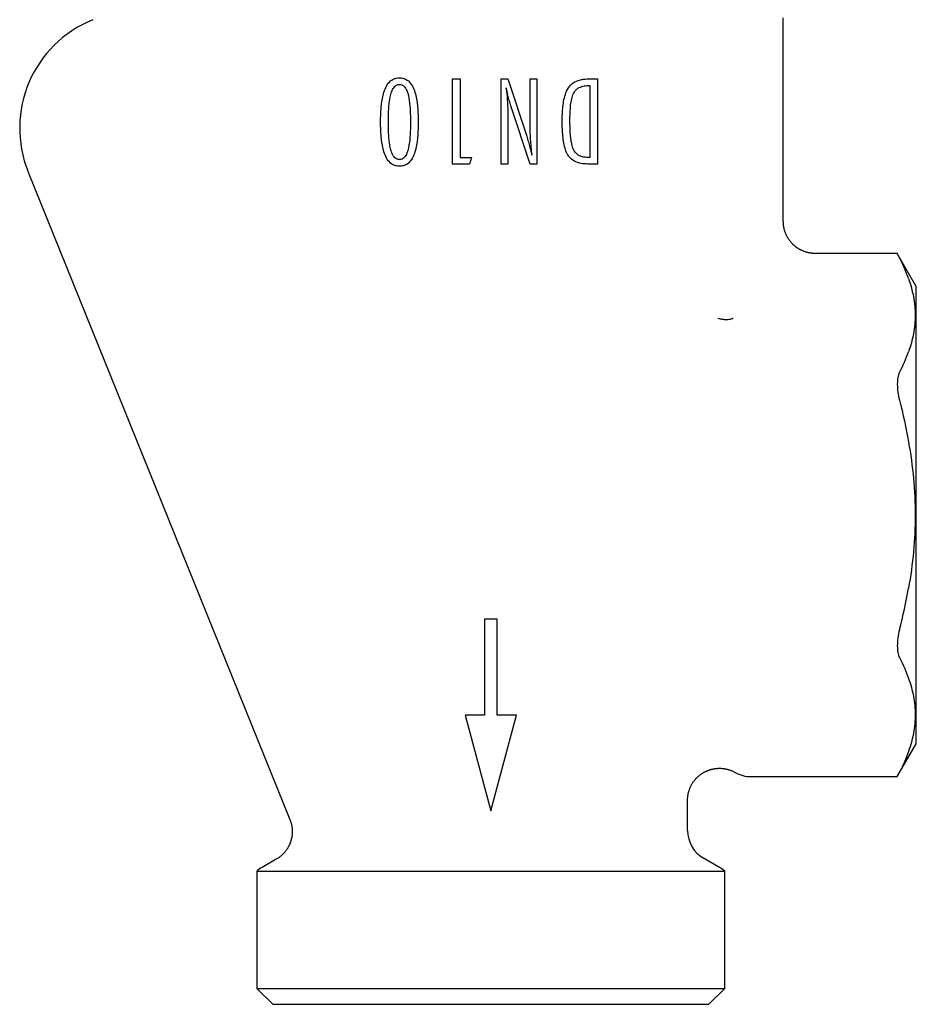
# Model space of a CAD drawing. Header units: millimetres. Extents: x 8 to 305, y 12 to 241.
# Tile 18 of 23: x 145 to 187, y 162 to 208. Entities that reach past the tile are written whole.
import ezdxf

# ---------------------------------------------------------------- set-up
doc = ezdxf.new("R2010")
doc.units = ezdxf.units.MM

msp = doc.modelspace()

# ---------------------------------------------------------------- linework, layer by layer
at = {"color": 7, "linetype": 'Continuous', "lineweight": 30}
for p, q in [((180.782, 198.62), (180.782, 208.202)), ((165.237, 201.324), (165.237, 205.324)), ((165.237, 205.324), (165.601, 205.324)), ((165.601, 205.324), (165.601, 201.635)), ((167.528, 201.324), (167.528, 205.324)), ((167.528, 205.324), (167.84, 205.324)), ((167.84, 205.324), (168.722, 202.63)), ((168.879, 203.236), (168.879, 205.324)), ((168.879, 205.324), (169.19, 205.324)), ((169.19, 205.324), (169.19, 201.324)), ((171.612, 205.324), (172.053, 205.324)), ((172.053, 205.324), (172.053, 201.324)), ((171.617, 205.012), (171.689, 205.012)), ((171.689, 205.012), (171.689, 201.635)), ((168.879, 201.324), (167.973, 204.061)), ((167.84, 203.392), (167.84, 201.324)), ((165.601, 201.635), (166.12, 201.635)), ((166.12, 201.635), (166.038, 201.324)), ((171.689, 201.635), (171.596, 201.635)), ((145.292, 200.95), (157.593, 170.504)), ((166.038, 201.324), (165.237, 201.324)), ((167.84, 201.324), (167.528, 201.324)), ((169.19, 201.324), (168.879, 201.324)), ((172.053, 201.324), (171.601, 201.324)), ((186.139, 197.12), (182.282, 197.12)), ((187.032, 195.574), (186.139, 197.12)), ((187.032, 184.824), (187.032, 195.574)), ((187.032, 174.074), (187.032, 184.824)), ((167.332, 179.923), (166.732, 179.923)), ((166.732, 179.923), (166.732, 175.423)), ((167.332, 175.423), (167.332, 179.923)), ((166.732, 175.423), (165.826, 175.423)), ((165.826, 175.423), (167.032, 170.923)), ((167.032, 170.923), (168.238, 175.423)), ((168.238, 175.423), (167.332, 175.423)), ((186.139, 172.527), (187.032, 174.074)), ((179.264, 172.527), (186.139, 172.527)), ((176.282, 169.989), (176.282, 171.419)), ((156.952, 168.644), (156.282, 168.257)), ((177.782, 168.257), (177.031, 168.69)), ((156.032, 168.076), (156.032, 162.574)), ((156.032, 168.076), (178.032, 168.076)), ((178.032, 162.574), (178.032, 168.076)), ((156.032, 162.574), (156.782, 161.824)), ((156.032, 162.574), (167.032, 162.574)), ((167.032, 162.574), (178.032, 162.574)), ((177.282, 161.824), (178.032, 162.574)), ((156.782, 161.824), (177.282, 161.824))]:
    msp.add_line(p, q, dxfattribs=at)
for centre, radius, start, end in [((150.391, 203.011), 5.5, 112, 202), ((179.264, 174.027), 1.5, 240.3951, 270), ((177.782, 169.989), 1.5, 180, 240), ((157.032, 166.958), 1.5, 120, 131.8103), ((177.032, 166.958), 1.5, 48.1897, 60)]:
    msp.add_arc(centre, radius, start, end, dxfattribs=at)
for points, knots in [([(161.855, 203.302), (161.856, 203.512), (161.862, 203.722), (161.894, 204.141), (161.921, 204.349), (161.993, 204.654), (162.023, 204.755), (162.102, 204.947), (162.151, 205.04), (162.279, 205.2), (162.357, 205.268), (162.494, 205.334), (162.541, 205.35), (162.639, 205.371), (162.689, 205.373), (162.74, 205.376)], [0, 0, 0, 0, 0.25, 0.25, 0.5, 0.5, 0.625, 0.625, 0.75, 0.75, 0.875, 0.875, 0.9375, 0.9375, 1, 1, 1, 1]), ([(162.219, 203.295), (162.219, 203.627), (162.229, 203.961), (162.284, 204.371), (162.298, 204.452), (162.335, 204.613), (162.358, 204.693), (162.423, 204.846), (162.466, 204.919), (162.554, 205.002), (162.588, 205.026), (162.662, 205.057), (162.702, 205.062), (162.742, 205.064)], [0, 0, 0, 0, 0.5, 0.5, 0.625, 0.625, 0.75, 0.75, 0.875, 0.875, 0.9375, 0.9375, 1, 1, 1, 1]), ([(162.74, 205.376), (162.79, 205.373), (162.84, 205.371), (162.937, 205.35), (162.986, 205.334), (163.123, 205.268), (163.202, 205.199), (163.33, 205.037), (163.379, 204.943), (163.457, 204.751), (163.487, 204.65), (163.558, 204.345), (163.583, 204.137), (163.616, 203.72), (163.62, 203.511), (163.621, 203.302)], [0, 0, 0, 0, 0.0625, 0.0625, 0.125, 0.125, 0.25, 0.25, 0.375, 0.375, 0.5, 0.5, 0.75, 0.75, 1, 1, 1, 1]), ([(162.742, 205.064), (162.781, 205.062), (162.819, 205.057), (162.892, 205.027), (162.925, 205.004), (163.012, 204.922), (163.052, 204.85), (163.148, 204.627), (163.178, 204.468), (163.226, 204.148), (163.238, 203.987), (163.254, 203.664), (163.257, 203.502), (163.258, 203.34)], [0, 0, 0, 0, 0.0625, 0.0625, 0.125, 0.125, 0.25, 0.25, 0.5, 0.5, 0.75, 0.75, 1, 1, 1, 1]), ([(170.39, 203.337), (170.392, 203.564), (170.398, 203.791), (170.447, 204.241), (170.484, 204.466), (170.606, 204.784), (170.657, 204.885), (170.799, 205.061), (170.884, 205.131), (171.079, 205.238), (171.182, 205.272), (171.342, 205.304), (171.396, 205.313), (171.504, 205.322), (171.558, 205.323), (171.612, 205.324)], [0, 0, 0, 0, 0.25, 0.25, 0.5, 0.5, 0.625, 0.625, 0.75, 0.75, 0.875, 0.875, 0.9375, 0.9375, 1, 1, 1, 1]), ([(167.973, 204.061), (167.947, 204.143), (167.926, 204.228), (167.904, 204.311), (167.882, 204.395), (167.862, 204.479), (167.84, 204.564), (167.812, 204.676), (167.783, 204.789), (167.755, 204.902)], [0, 0, 0, 0, 0.0002602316, 0.0002602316, 0.0002602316, 0.0005202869, 0.0005202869, 0.0005202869, 0.0008689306, 0.0008689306, 0.0008689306, 0.0008689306]), ([(167.755, 204.902), (167.769, 204.776), (167.783, 204.651), (167.806, 204.4), (167.814, 204.274), (167.834, 203.896), (167.838, 203.644), (167.84, 203.392)], [0, 0, 0, 0, 0.25, 0.25, 0.5, 0.5, 1, 1, 1, 1]), ([(170.754, 203.39), (170.755, 203.568), (170.759, 203.746), (170.786, 204.101), (170.808, 204.277), (170.877, 204.533), (170.907, 204.619), (170.998, 204.769), (171.059, 204.835), (171.201, 204.933), (171.282, 204.965), (171.406, 204.995), (171.449, 205.002), (171.533, 205.01), (171.575, 205.011), (171.617, 205.012)], [0, 0, 0, 0, 0.25, 0.25, 0.5, 0.5, 0.625, 0.625, 0.75, 0.75, 0.875, 0.875, 0.9375, 0.9375, 1, 1, 1, 1]), ([(162.74, 201.22), (162.689, 201.222), (162.639, 201.225), (162.541, 201.245), (162.492, 201.262), (162.356, 201.329), (162.278, 201.398), (162.15, 201.559), (162.101, 201.653), (162.023, 201.846), (161.993, 201.946), (161.921, 202.253), (161.893, 202.462), (161.862, 202.881), (161.856, 203.091), (161.855, 203.302)], [0, 0, 0, 0, 0.0625, 0.0625, 0.125, 0.125, 0.25, 0.25, 0.375, 0.375, 0.5, 0.5, 0.75, 0.75, 1, 1, 1, 1]), ([(162.742, 201.531), (162.703, 201.533), (162.663, 201.538), (162.589, 201.569), (162.555, 201.591), (162.467, 201.674), (162.424, 201.747), (162.359, 201.899), (162.336, 201.978), (162.299, 202.138), (162.285, 202.219), (162.229, 202.63), (162.219, 202.963), (162.219, 203.295)], [0, 0, 0, 0, 0.0625, 0.0625, 0.125, 0.125, 0.25, 0.25, 0.375, 0.375, 0.5, 0.5, 1, 1, 1, 1]), ([(163.621, 203.302), (163.62, 203.092), (163.616, 202.882), (163.583, 202.463), (163.558, 202.255), (163.486, 201.949), (163.457, 201.848), (163.379, 201.655), (163.33, 201.561), (163.203, 201.398), (163.124, 201.329), (162.987, 201.262), (162.939, 201.245), (162.841, 201.225), (162.79, 201.222), (162.74, 201.22)], [0, 0, 0, 0, 0.25, 0.25, 0.5, 0.5, 0.625, 0.625, 0.75, 0.75, 0.875, 0.875, 0.9375, 0.9375, 1, 1, 1, 1]), ([(163.258, 203.34), (163.257, 203.002), (163.25, 202.663), (163.184, 202.162), (163.154, 201.994), (163.061, 201.759), (163.02, 201.684), (162.932, 201.596), (162.898, 201.572), (162.824, 201.539), (162.783, 201.534), (162.742, 201.531)], [0, 0, 0, 0, 0.5, 0.5, 0.75, 0.75, 0.875, 0.875, 0.9375, 0.9375, 1, 1, 1, 1]), ([(168.968, 201.738), (168.941, 201.986), (168.917, 202.236), (168.888, 202.735), (168.88, 202.986), (168.879, 203.236)], [0, 0, 0, 0, 0.5, 0.5, 1, 1, 1, 1]), ([(171.601, 201.324), (171.492, 201.326), (171.383, 201.332), (171.167, 201.374), (171.059, 201.409), (170.864, 201.516), (170.775, 201.59), (170.671, 201.725), (170.64, 201.774), (170.588, 201.876), (170.568, 201.929), (170.511, 202.091), (170.485, 202.204), (170.444, 202.428), (170.429, 202.541), (170.398, 202.881), (170.391, 203.109), (170.39, 203.337)], [0, 0, 0, 0, 0.125, 0.125, 0.25, 0.25, 0.375, 0.375, 0.4375, 0.4375, 0.5, 0.5, 0.625, 0.625, 0.75, 0.75, 1, 1, 1, 1]), ([(171.596, 201.635), (171.507, 201.638), (171.419, 201.644), (171.289, 201.679), (171.247, 201.695), (171.166, 201.735), (171.127, 201.757), (171.02, 201.846), (170.963, 201.921), (170.883, 202.089), (170.858, 202.18), (170.799, 202.454), (170.781, 202.641), (170.758, 203.015), (170.754, 203.203), (170.754, 203.39)], [0, 0, 0, 0, 0.125, 0.125, 0.1875, 0.1875, 0.25, 0.25, 0.375, 0.375, 0.5, 0.5, 0.75, 0.75, 1, 1, 1, 1]), ([(168.722, 202.63), (168.748, 202.544), (168.775, 202.458), (168.8, 202.371), (168.826, 202.284), (168.849, 202.197), (168.873, 202.109), (168.906, 201.986), (168.937, 201.862), (168.968, 201.738)], [0, 0, 0, 0, 0.0002714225, 0.0002714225, 0.0002714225, 0.0005428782, 0.0005428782, 0.0005428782, 0.0009268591, 0.0009268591, 0.0009268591, 0.0009268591]), ([(182.282, 197.12), (182.261, 197.12), (182.221, 197.121), (182.161, 197.125), (182.102, 197.13), (182.045, 197.139), (181.989, 197.149), (181.932, 197.161), (181.873, 197.176), (181.813, 197.195), (181.756, 197.215), (181.703, 197.236), (181.653, 197.258), (181.608, 197.28), (181.566, 197.301), (181.528, 197.323), (181.492, 197.345), (181.459, 197.366), (181.429, 197.386), (181.401, 197.405), (181.377, 197.423), (181.354, 197.441), (181.331, 197.46), (181.307, 197.48), (181.28, 197.504), (181.251, 197.53), (181.222, 197.559), (181.191, 197.59), (181.159, 197.625), (181.128, 197.662), (181.096, 197.7), (181.066, 197.741), (181.035, 197.785), (181.005, 197.832), (180.976, 197.881), (180.949, 197.931), (180.923, 197.984), (180.899, 198.039), (180.876, 198.096), (180.855, 198.155), (180.836, 198.217), (180.82, 198.28), (180.807, 198.346), (180.796, 198.413), (180.788, 198.481), (180.783, 198.55), (180.782, 198.597), (180.782, 198.62)], [0, 0, 0, 0, 0.0258764, 0.0513735, 0.0764438, 0.1010414, 0.1251226, 0.1486459, 0.1760824, 0.2025972, 0.2281337, 0.2526404, 0.2760719, 0.2969356, 0.3167989, 0.3356368, 0.3534279, 0.3701542, 0.3858002, 0.3995516, 0.4123228, 0.4241815, 0.4365294, 0.4499004, 0.4651995, 0.4816474, 0.4992406, 0.5179729, 0.5378355, 0.5588164, 0.5796087, 0.6013648, 0.6240648, 0.6476851, 0.672198, 0.6962051, 0.7209535, 0.7464089, 0.7725336, 0.7992863, 0.826622, 0.854493, 0.882848, 0.9116334, 0.9407928, 0.9702683, 1, 1, 1, 1]), ([(186.242, 196.919), (186.237, 196.928), (186.227, 196.946), (186.215, 196.972), (186.203, 196.995), (186.191, 197.017), (186.181, 197.037), (186.172, 197.055), (186.164, 197.071), (186.157, 197.085), (186.151, 197.096), (186.146, 197.105), (186.143, 197.112), (186.14, 197.117), (186.139, 197.12), (186.139, 197.12), (186.139, 197.12)], [0, 0, 0, 0, 0.0722234, 0.1445046, 0.2167837, 0.2890041, 0.3632304, 0.4375243, 0.5118162, 0.5860399, 0.6582993, 0.730624, 0.8029479, 0.875206, 0.9496871, 1, 1, 1, 1]), ([(186.667, 195.939), (186.766, 195.655), (186.846, 195.365), (186.953, 194.787), (186.981, 194.497), (186.981, 193.922), (186.953, 193.635), (186.846, 193.066), (186.766, 192.785), (186.667, 192.501)], [0, 0, 0, 0, 0.25, 0.25, 0.5, 0.5, 0.75, 0.75, 1, 1, 1, 1]), ([(178.432, 194.069), (178.429, 194.067), (178.423, 194.064), (178.407, 194.059), (178.377, 194.049), (178.319, 194.031), (178.226, 194.01), (178.132, 194.001), (178.064, 194), (178.004, 194.005), (177.938, 194.016), (177.864, 194.029), (177.793, 194.046), (177.749, 194.058), (177.726, 194.065)], [0, 0, 0, 0, 0.010528, 0.031475, 0.063147, 0.125736, 0.250445, 0.376042, 0.437835, 0.498687, 0.615474, 0.735998, 0.857927, 1, 1, 1, 1]), ([(186.242, 191.521), (186.208, 191.456), (186.183, 191.378), (186.148, 191.193), (186.139, 191.087), (186.139, 190.859), (186.148, 190.734), (186.182, 190.482), (186.208, 190.351), (186.242, 190.222)], [0, 0, 0, 0, 0.25, 0.25, 0.5, 0.5, 0.75, 0.75, 1, 1, 1, 1]), ([(186.667, 188.262), (186.766, 187.694), (186.846, 187.123), (186.953, 185.975), (186.981, 185.4), (186.981, 184.247), (186.953, 183.671), (186.846, 182.525), (186.766, 181.954), (186.667, 181.386)], [0, 0, 0, 0, 0.25, 0.25, 0.5, 0.5, 0.75, 0.75, 1, 1, 1, 1]), ([(186.242, 179.425), (186.208, 179.296), (186.183, 179.168), (186.148, 178.914), (186.139, 178.791), (186.139, 178.562), (186.148, 178.456), (186.182, 178.271), (186.208, 178.191), (186.242, 178.126)], [0, 0, 0, 0, 0.25, 0.25, 0.5, 0.5, 0.75, 0.75, 1, 1, 1, 1]), ([(186.667, 177.146), (186.766, 176.862), (186.846, 176.581), (186.953, 176.012), (186.981, 175.725), (186.981, 175.15), (186.953, 174.861), (186.846, 174.282), (186.766, 173.992), (186.667, 173.708)], [0, 0, 0, 0, 0.25, 0.25, 0.5, 0.5, 0.75, 0.75, 1, 1, 1, 1]), ([(176.282, 171.419), (176.282, 171.441), (176.283, 171.484), (176.287, 171.549), (176.294, 171.614), (176.304, 171.678), (176.316, 171.741), (176.331, 171.803), (176.349, 171.864), (176.369, 171.926), (176.393, 171.988), (176.421, 172.052), (176.451, 172.112), (176.483, 172.17), (176.516, 172.225), (176.551, 172.276), (176.586, 172.325), (176.622, 172.371), (176.658, 172.413), (176.695, 172.453), (176.731, 172.489), (176.766, 172.523), (176.801, 172.554), (176.836, 172.583), (176.872, 172.612), (176.909, 172.639), (176.946, 172.665), (176.983, 172.689), (177.019, 172.711), (177.058, 172.733), (177.1, 172.755), (177.145, 172.777), (177.189, 172.797), (177.23, 172.814), (177.263, 172.826), (177.287, 172.835), (177.305, 172.841), (177.323, 172.847), (177.344, 172.853), (177.366, 172.86), (177.392, 172.867), (177.419, 172.874), (177.449, 172.881), (177.483, 172.889), (177.521, 172.896), (177.564, 172.903), (177.61, 172.909), (177.659, 172.914), (177.71, 172.917), (177.764, 172.919), (177.82, 172.919), (177.878, 172.916), (177.936, 172.911), (177.994, 172.904), (178.052, 172.895), (178.11, 172.883), (178.169, 172.868), (178.228, 172.851), (178.288, 172.831), (178.348, 172.808), (178.407, 172.783), (178.466, 172.755), (178.504, 172.734), (178.523, 172.723)], [0, 0, 0, 0, 0.02083, 0.041649, 0.06242, 0.083103, 0.103659, 0.124049, 0.144235, 0.164179, 0.186627, 0.208658, 0.23022, 0.251266, 0.27175, 0.291632, 0.310874, 0.329442, 0.347304, 0.364434, 0.380808, 0.396404, 0.411206, 0.425199, 0.440531, 0.455302, 0.46965, 0.483568, 0.497048, 0.510086, 0.526901, 0.542899, 0.558073, 0.572421, 0.585939, 0.591625, 0.597194, 0.603317, 0.61022, 0.617897, 0.626186, 0.635212, 0.644966, 0.65544, 0.668443, 0.682378, 0.697224, 0.712955, 0.729544, 0.746639, 0.764496, 0.783077, 0.80234, 0.820406, 0.838962, 0.857968, 0.877384, 0.897168, 0.917274, 0.937657, 0.95827, 0.979067, 1, 1, 1, 1]), ([(186.139, 172.527), (186.139, 172.527), (186.139, 172.527), (186.14, 172.529), (186.142, 172.533), (186.145, 172.539), (186.149, 172.547), (186.154, 172.558), (186.161, 172.57), (186.168, 172.584), (186.176, 172.601), (186.186, 172.62), (186.196, 172.639), (186.207, 172.66), (186.217, 172.681), (186.229, 172.704), (186.237, 172.72), (186.242, 172.728)], [0, 0, 0, 0, 0.024241, 0.098794, 0.173275, 0.243565, 0.313916, 0.384268, 0.45456, 0.526832, 0.599166, 0.671503, 0.743777, 0.80767, 0.871564, 0.935782, 1, 1, 1, 1]), ([(157.593, 170.504), (157.6, 170.485), (157.615, 170.446), (157.635, 170.387), (157.652, 170.329), (157.666, 170.271), (157.677, 170.215), (157.686, 170.161), (157.693, 170.109), (157.697, 170.06), (157.7, 170.013), (157.702, 169.967), (157.702, 169.922), (157.701, 169.878), (157.698, 169.836), (157.695, 169.796), (157.691, 169.758), (157.686, 169.723), (157.681, 169.691), (157.675, 169.661), (157.67, 169.634), (157.664, 169.609), (157.658, 169.583), (157.651, 169.555), (157.642, 169.524), (157.632, 169.49), (157.62, 169.455), (157.607, 169.417), (157.592, 169.378), (157.575, 169.338), (157.556, 169.297), (157.535, 169.255), (157.513, 169.213), (157.487, 169.169), (157.46, 169.126), (157.431, 169.082), (157.4, 169.04), (157.366, 168.997), (157.33, 168.954), (157.292, 168.911), (157.25, 168.869), (157.207, 168.828), (157.16, 168.788), (157.112, 168.749), (157.061, 168.712), (157.007, 168.677), (156.97, 168.655), (156.952, 168.643)], [0, 0, 0, 0, 0.029443, 0.058311, 0.086546, 0.114093, 0.1409, 0.166919, 0.190689, 0.213685, 0.235875, 0.257232, 0.27773, 0.298507, 0.318269, 0.336996, 0.354671, 0.371277, 0.386804, 0.400446, 0.413111, 0.424869, 0.437108, 0.45036, 0.465519, 0.481815, 0.499245, 0.517803, 0.537483, 0.558274, 0.578885, 0.600459, 0.62298, 0.64643, 0.670786, 0.694662, 0.719302, 0.744678, 0.770758, 0.797507, 0.82489, 0.852864, 0.881386, 0.910411, 0.939889, 0.96977, 1, 1, 1, 1])]:
    msp.add_open_spline(points, degree=3, knots=knots, dxfattribs=at)
for points in [[(186.667, 195.939), (186.552, 196.269), (186.408, 196.595), (186.242, 196.919)], [(186.242, 191.521), (186.408, 191.845), (186.552, 192.171), (186.667, 192.501)], [(186.242, 190.222), (186.408, 189.574), (186.552, 188.921), (186.667, 188.262)], [(186.242, 179.425), (186.408, 180.073), (186.552, 180.726), (186.667, 181.386)], [(186.242, 178.126), (186.408, 177.802), (186.552, 177.476), (186.667, 177.146)], [(186.667, 173.708), (186.552, 173.379), (186.408, 173.052), (186.242, 172.728)]]:
    msp.add_open_spline(points, degree=3, dxfattribs=at)

doc.saveas('drawing.dxf')
